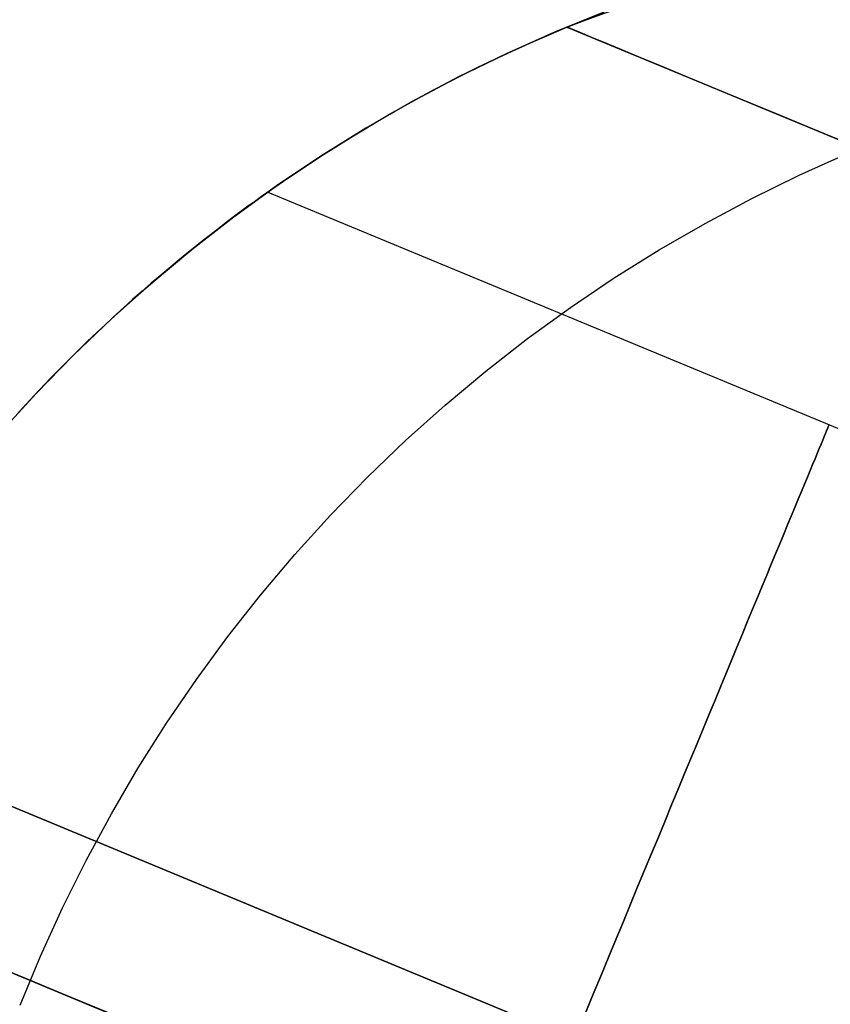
# Model space of a CAD drawing. Extents: x -3378 to 3007, y -425 to 173.
# Tile 246 of 256: x 352 to 360, y 20 to 30. Entities that reach past the tile are written whole.
import ezdxf

# ---------------------------------------------------------------- set-up
doc = ezdxf.new("R2010")
doc.units = 0
doc.layers.add('PREDEFINITO', color=7, linetype='CONTINUOUS')

msp = doc.modelspace()

# ---------------------------------------------------------------- linework, layer by layer
at = {"layer": 'PREDEFINITO'}
for p, q in [((357.2953, 29.4001, 2295), (357.7754, 29.5942, 2295)), ((357.7754, 29.5942, 1820), (357.2953, 29.4001, 1820)), ((357.2953, 29.4001, 2057.5), (357.7754, 29.5942, 2057.5)), ((356.9792, 29.2617, 1349.074), (357.4147, 29.4502, 1349.406)), ((357.4147, 29.4502, 1820), (357.4147, 29.4502, 1349.406)), ((357.4147, 29.4502, 2295), (357.4147, 29.4502, 1820)), ((356.8222, 29.1896, 2295), (357.2953, 29.4001, 2295)), ((357.2953, 29.4001, 1820), (356.8222, 29.1896, 1820)), ((356.8222, 29.1896, 2057.5), (357.2953, 29.4001, 2057.5)), ((356.5452, 29.0572, 1348.7496), (356.9792, 29.2617, 1349.074)), ((356.3566, 28.963, 2295), (356.8222, 29.1896, 2295)), ((356.8222, 29.1896, 1820), (356.3566, 28.963, 1820)), ((356.3566, 28.963, 2057.5), (356.8222, 29.1896, 2057.5)), ((356.1131, 28.8363, 1348.4334), (356.5452, 29.0572, 1348.7496)), ((355.8992, 28.7203, 2295), (356.3566, 28.963, 2295)), ((356.3566, 28.963, 1820), (355.8992, 28.7203, 1820)), ((355.8992, 28.7203, 2057.5), (356.3566, 28.963, 2057.5)), ((355.6835, 28.5988, 1348.1261), (356.1131, 28.8363, 1348.4334)), ((355.4503, 28.4621, 2295), (355.8992, 28.7203, 2295)), ((355.8992, 28.7203, 1820), (355.4503, 28.4621, 1820)), ((355.4503, 28.4621, 2057.5), (355.8992, 28.7203, 2057.5)), ((355.2649, 28.3492, 1347.8338), (355.6835, 28.5988, 1348.1261)), ((355.0107, 28.1885, 2295), (355.4503, 28.4621, 2295)), ((355.4503, 28.4621, 1820), (355.0107, 28.1885, 1820)), ((355.0107, 28.1885, 2057.5), (355.4503, 28.4621, 2057.5)), ((355.0569, 28.2182, 1347.6912), (355.2649, 28.3492, 1347.8338)), ((354.5808, 27.8999, 2295), (355.0107, 28.1885, 2295)), ((355.0107, 28.1885, 1820), (354.5808, 27.8999, 1820)), ((354.5808, 27.8999, 2057.5), (355.0107, 28.1885, 2057.5)), ((354.8499, 28.083, 1347.5512), (355.0569, 28.2182, 1347.6912)), ((359.6849, 28.0039, 2363.8319), (360.1567, 28.2149, 2363.7999)), ((354.6473, 27.9459, 1347.4161), (354.8499, 28.083, 1347.5512)), ((359.2207, 27.7766, 2363.8628), (359.6849, 28.0039, 2363.8319)), ((354.1611, 27.5966, 2295), (354.5808, 27.8999, 2295)), ((354.5808, 27.8999, 1820), (354.1611, 27.5966, 1820)), ((354.1611, 27.5966, 2057.5), (354.5808, 27.8999, 2057.5)), ((354.4458, 27.8047, 1347.2835), (354.6473, 27.9459, 1347.4161)), ((354.2455, 27.6594, 1347.1537), (354.4458, 27.8047, 1347.2835)), ((354.4068, 27.7768, 1839.1163), (354.4332, 27.7957, 1838.9181)), ((354.4332, 27.7957, 1836.9158), (354.4068, 27.7768, 1836.7175)), ((354.4068, 27.7768, 2263.1994), (354.4332, 27.7957, 2263.0012)), ((354.4332, 27.7957, 2260.9988), (354.4068, 27.7768, 2260.8006)), ((354.4068, 27.7768, 1415.0333), (354.4332, 27.7957, 1414.835)), ((354.4332, 27.7957, 1412.8327), (354.4068, 27.7768, 1412.6344)), ((354.4332, 27.7957, 1838.9181), (354.4549, 27.8112, 1838.7189)), ((354.4549, 27.8112, 1837.115), (354.4332, 27.7957, 1836.9158)), ((354.4332, 27.7957, 2263.0012), (354.4549, 27.8112, 2262.8019)), ((354.4549, 27.8112, 2261.1981), (354.4332, 27.7957, 2260.9988)), ((354.4332, 27.7957, 1414.835), (354.4549, 27.8112, 1414.6358)), ((354.4549, 27.8112, 1413.0319), (354.4332, 27.7957, 1412.8327)), ((354.4549, 27.8112, 1838.7189), (354.4718, 27.8232, 1838.519)), ((354.4718, 27.8232, 1837.3149), (354.4549, 27.8112, 1837.115)), ((354.4549, 27.8112, 2262.8019), (354.4718, 27.8232, 2262.6021)), ((354.4718, 27.8232, 2261.3979), (354.4549, 27.8112, 2261.1981)), ((354.4549, 27.8112, 1414.6358), (354.4718, 27.8232, 1414.4359)), ((354.4718, 27.8232, 1413.2318), (354.4549, 27.8112, 1413.0319)), ((354.4718, 27.8232, 1838.519), (354.484, 27.8318, 1838.3186)), ((354.484, 27.8318, 1837.5153), (354.4718, 27.8232, 1837.3149)), ((354.4718, 27.8232, 2262.6021), (354.484, 27.8318, 2262.4017)), ((354.484, 27.8318, 2261.5983), (354.4718, 27.8232, 2261.3979)), ((354.4718, 27.8232, 1414.4359), (354.484, 27.8318, 1414.2355)), ((354.484, 27.8318, 1413.4322), (354.4718, 27.8232, 1413.2318)), ((354.484, 27.8318, 1838.3186), (354.4913, 27.837, 1838.1179)), ((354.4913, 27.837, 1837.716), (354.484, 27.8318, 1837.5153)), ((354.484, 27.8318, 2262.4017), (354.4913, 27.837, 2262.2009)), ((354.4913, 27.837, 2261.7991), (354.484, 27.8318, 2261.5983)), ((354.484, 27.8318, 1414.2355), (354.4913, 27.837, 1414.0348)), ((354.4913, 27.837, 1413.6329), (354.484, 27.8318, 1413.4322)), ((354.4913, 27.837, 1838.1179), (354.4937, 27.8387, 1837.9169)), ((354.4937, 27.8387, 1837.9169), (354.4913, 27.837, 1837.716)), ((354.4913, 27.837, 2262.2009), (354.4937, 27.8387, 2262)), ((354.4937, 27.8387, 2262), (354.4913, 27.837, 2261.7991)), ((354.4913, 27.837, 1414.0348), (354.4937, 27.8387, 1413.8339)), ((354.4937, 27.8387, 1413.8339), (354.4913, 27.837, 1413.6329)), ((354.4937, 27.8387, 1837.9169), (367.598, 22.4108, 1837.9169)), ((354.4937, 27.8387, 2262), (367.598, 22.4108, 2262)), ((354.4937, 27.8387, 1413.8339), (367.598, 22.4108, 1413.8339)), ((354.2563, 27.6674, 1839.898), (354.3005, 27.6998, 1839.7047)), ((354.3005, 27.6998, 1836.1292), (354.2563, 27.6674, 1835.9359)), ((354.2563, 27.6674, 2263.981), (354.3005, 27.6998, 2263.7877)), ((354.3005, 27.6998, 2260.2123), (354.2563, 27.6674, 2260.019)), ((354.2563, 27.6674, 1415.8149), (354.3005, 27.6998, 1415.6216)), ((354.3005, 27.6998, 1412.0461), (354.2563, 27.6674, 1411.8528)), ((354.3005, 27.6998, 1839.7047), (354.3404, 27.7289, 1839.5097)), ((354.3404, 27.7289, 1836.3241), (354.3005, 27.6998, 1836.1292)), ((354.3005, 27.6998, 2263.7877), (354.3404, 27.7289, 2263.5928)), ((354.3404, 27.7289, 2260.4072), (354.3005, 27.6998, 2260.2123)), ((354.3005, 27.6998, 1415.6216), (354.3404, 27.7289, 1415.4267)), ((354.3404, 27.7289, 1412.241), (354.3005, 27.6998, 1412.0461)), ((354.3404, 27.7289, 1839.5097), (354.3759, 27.7546, 1839.3136)), ((354.3759, 27.7546, 1836.5203), (354.3404, 27.7289, 1836.3241)), ((354.3404, 27.7289, 2263.5928), (354.3759, 27.7546, 2263.3967)), ((354.3759, 27.7546, 2260.6033), (354.3404, 27.7289, 2260.4072)), ((354.3404, 27.7289, 1415.4267), (354.3759, 27.7546, 1415.2305)), ((354.3759, 27.7546, 1412.4372), (354.3404, 27.7289, 1412.241)), ((354.3759, 27.7546, 1839.3136), (354.4068, 27.7768, 1839.1163)), ((354.4068, 27.7768, 1836.7175), (354.3759, 27.7546, 1836.5203)), ((354.3759, 27.7546, 2263.3967), (354.4068, 27.7768, 2263.1994)), ((354.4068, 27.7768, 2260.8006), (354.3759, 27.7546, 2260.6033)), ((354.3759, 27.7546, 1415.2305), (354.4068, 27.7768, 1415.0333)), ((354.4068, 27.7768, 1412.6344), (354.3759, 27.7546, 1412.4372)), ((358.7644, 27.5335, 2363.8924), (359.2207, 27.7766, 2363.8628)), ((353.7521, 27.279, 2295), (354.1611, 27.5966, 2295)), ((354.1611, 27.5966, 1820), (353.7521, 27.279, 1820)), ((353.7521, 27.279, 2057.5), (354.1611, 27.5966, 2057.5)), ((354.0465, 27.5099, 1347.0267), (354.2455, 27.6594, 1347.1537)), ((354.0995, 27.5502, 1840.4674), (354.1557, 27.5926, 1840.2794)), ((354.1557, 27.5926, 1835.5545), (354.0995, 27.5502, 1835.3665)), ((354.0995, 27.5502, 2264.5505), (354.1557, 27.5926, 2264.3625)), ((354.1557, 27.5926, 2259.6375), (354.0995, 27.5502, 2259.4495)), ((354.0995, 27.5502, 1416.3843), (354.1557, 27.5926, 1416.1963)), ((354.1557, 27.5926, 1411.4714), (354.0995, 27.5502, 1411.2834)), ((354.1557, 27.5926, 1840.2794), (354.208, 27.6316, 1840.0896)), ((354.208, 27.6316, 1835.7443), (354.1557, 27.5926, 1835.5545)), ((354.1557, 27.5926, 2264.3625), (354.208, 27.6316, 2264.1726)), ((354.208, 27.6316, 2259.8274), (354.1557, 27.5926, 2259.6375)), ((354.1557, 27.5926, 1416.1963), (354.208, 27.6316, 1416.0065)), ((354.208, 27.6316, 1411.6612), (354.1557, 27.5926, 1411.4714)), ((354.208, 27.6316, 1840.0896), (354.2563, 27.6674, 1839.898)), ((354.2563, 27.6674, 1835.9359), (354.208, 27.6316, 1835.7443)), ((354.208, 27.6316, 2264.1726), (354.2563, 27.6674, 2263.981)), ((354.2563, 27.6674, 2260.019), (354.208, 27.6316, 2259.8274)), ((354.208, 27.6316, 1416.0065), (354.2563, 27.6674, 1415.8149)), ((354.2563, 27.6674, 1411.8528), (354.208, 27.6316, 1411.6612)), ((353.8524, 27.359, 1346.9049), (354.0465, 27.5099, 1347.0267)), ((353.9758, 27.4555, 1840.8376), (354.0395, 27.5045, 1840.6535)), ((354.0395, 27.5045, 1835.1804), (353.9758, 27.4555, 1834.9962)), ((353.9758, 27.4555, 2264.9207), (354.0395, 27.5045, 2264.7366)), ((354.0395, 27.5045, 2259.2634), (353.9758, 27.4555, 2259.0793)), ((353.9758, 27.4555, 1416.7546), (354.0395, 27.5045, 1416.5704)), ((354.0395, 27.5045, 1411.0973), (353.9758, 27.4555, 1410.9131)), ((354.0395, 27.5045, 1840.6535), (354.0995, 27.5502, 1840.4674)), ((354.0995, 27.5502, 1835.3665), (354.0395, 27.5045, 1835.1804)), ((354.0395, 27.5045, 2264.7366), (354.0995, 27.5502, 2264.5505)), ((354.0995, 27.5502, 2259.4495), (354.0395, 27.5045, 2259.2634)), ((354.0395, 27.5045, 1416.5704), (354.0995, 27.5502, 1416.3843)), ((354.0995, 27.5502, 1411.2834), (354.0395, 27.5045, 1411.0973)), ((358.3168, 27.2748, 2363.9208), (358.7644, 27.5335, 2363.8924)), ((353.8383, 27.3479, 1841.1991), (353.9086, 27.4032, 1841.0198)), ((353.9086, 27.4032, 1834.8141), (353.8383, 27.3479, 1834.6347)), ((353.8383, 27.3479, 2265.2822), (353.9086, 27.4032, 2265.1028)), ((353.9086, 27.4032, 2258.8972), (353.8383, 27.3479, 2258.7178)), ((353.8383, 27.3479, 1417.1161), (353.9086, 27.4032, 1416.9367)), ((353.9086, 27.4032, 1410.731), (353.8383, 27.3479, 1410.5516)), ((353.9086, 27.4032, 1841.0198), (353.9758, 27.4555, 1840.8376)), ((353.9758, 27.4555, 1834.9962), (353.9086, 27.4032, 1834.8141)), ((353.9086, 27.4032, 2265.1028), (353.9758, 27.4555, 2264.9207)), ((353.9758, 27.4555, 2259.0793), (353.9086, 27.4032, 2258.8972)), ((353.9086, 27.4032, 1416.9367), (353.9758, 27.4555, 1416.7546)), ((353.9758, 27.4555, 1410.9131), (353.9086, 27.4032, 1410.731)), ((353.6598, 27.2041, 1346.7859), (353.8524, 27.359, 1346.9049)), ((353.7649, 27.2893, 1841.3762), (353.8383, 27.3479, 1841.1991)), ((353.8383, 27.3479, 1834.6347), (353.7649, 27.2893, 1834.4577)), ((353.7649, 27.2893, 2265.4592), (353.8383, 27.3479, 2265.2822)), ((353.8383, 27.3479, 2258.7178), (353.7649, 27.2893, 2258.5408)), ((353.7649, 27.2893, 1417.2931), (353.8383, 27.3479, 1417.1161)), ((353.8383, 27.3479, 1410.5516), (353.7649, 27.2893, 1410.3746)), ((353.3543, 26.9475, 2295), (353.7521, 27.279, 2295)), ((353.7521, 27.279, 1820), (353.3543, 26.9475, 1820)), ((353.3543, 26.9475, 2057.5), (353.7521, 27.279, 2057.5)), ((353.609, 27.1624, 1841.723), (353.6884, 27.2274, 1841.5508)), ((353.6884, 27.2274, 1834.2831), (353.609, 27.1624, 1834.1109)), ((353.609, 27.1624, 2265.806), (353.6884, 27.2274, 2265.6339)), ((353.6884, 27.2274, 2258.3661), (353.609, 27.1624, 2258.194)), ((353.609, 27.1624, 1417.6399), (353.6884, 27.2274, 1417.4677)), ((353.6884, 27.2274, 1410.2), (353.609, 27.1624, 1410.0278)), ((353.6884, 27.2274, 1841.5508), (353.7649, 27.2893, 1841.3762)), ((353.7649, 27.2893, 1834.4577), (353.6884, 27.2274, 1834.2831)), ((353.6884, 27.2274, 2265.6339), (353.7649, 27.2893, 2265.4592)), ((353.7649, 27.2893, 2258.5408), (353.6884, 27.2274, 2258.3661)), ((353.6884, 27.2274, 1417.4677), (353.7649, 27.2893, 1417.2931)), ((353.7649, 27.2893, 1410.3746), (353.6884, 27.2274, 1410.2)), ((357.8783, 27.0007, 2363.9479), (358.3168, 27.2748, 2363.9208)), ((353.4686, 27.0452, 1346.6699), (353.6598, 27.2041, 1346.7859)), ((353.527, 27.0942, 1841.8926), (353.609, 27.1624, 1841.723)), ((353.609, 27.1624, 1834.1109), (353.527, 27.0942, 1833.9413)), ((353.527, 27.0942, 2265.9757), (353.609, 27.1624, 2265.806)), ((353.609, 27.1624, 2258.194), (353.527, 27.0942, 2258.0243)), ((353.527, 27.0942, 1417.8095), (353.609, 27.1624, 1417.6399)), ((353.609, 27.1624, 1410.0278), (353.527, 27.0942, 1409.8582)), ((353.2791, 26.8821, 1346.5569), (353.4686, 27.0452, 1346.6699)), ((353.3552, 26.9482, 1842.224), (353.4423, 27.0228, 1842.0596)), ((353.4423, 27.0228, 1833.7742), (353.3552, 26.9482, 1833.6098)), ((353.3552, 26.9482, 2266.3071), (353.4423, 27.0228, 2266.1427)), ((353.4423, 27.0228, 2257.8573), (353.3552, 26.9482, 2257.6929)), ((353.3552, 26.9482, 1418.141), (353.4423, 27.0228, 1417.9766)), ((353.4423, 27.0228, 1409.6911), (353.3552, 26.9482, 1409.5268)), ((353.4423, 27.0228, 1842.0596), (353.527, 27.0942, 1841.8926)), ((353.527, 27.0942, 1833.9413), (353.4423, 27.0228, 1833.7742)), ((353.4423, 27.0228, 2266.1427), (353.527, 27.0942, 2265.9757)), ((353.527, 27.0942, 2258.0243), (353.4423, 27.0228, 2257.8573)), ((353.4423, 27.0228, 1417.9766), (353.527, 27.0942, 1417.8095)), ((353.527, 27.0942, 1409.8582), (353.4423, 27.0228, 1409.6911)), ((352.9682, 26.6024, 2295), (353.3543, 26.9475, 2295)), ((353.3543, 26.9475, 1820), (352.9682, 26.6024, 1820)), ((352.9682, 26.6024, 2057.5), (353.3543, 26.9475, 2057.5)), ((353.2658, 26.8704, 1842.3857), (353.3552, 26.9482, 1842.224)), ((353.3552, 26.9482, 1833.6098), (353.2658, 26.8704, 1833.4482)), ((353.2658, 26.8704, 2266.4688), (353.3552, 26.9482, 2266.3071)), ((353.3552, 26.9482, 2257.6929), (353.2658, 26.8704, 2257.5312)), ((353.2658, 26.8704, 1418.3026), (353.3552, 26.9482, 1418.141)), ((353.3552, 26.9482, 1409.5268), (353.2658, 26.8704, 1409.3651)), ((357.4494, 26.7116, 2363.9736), (357.8783, 27.0007, 2363.9479)), ((353.0949, 26.7183, 1346.4492), (353.2791, 26.8821, 1346.5569)), ((353.1743, 26.7895, 1842.5446), (353.2658, 26.8704, 1842.3857)), ((353.2658, 26.8704, 1833.4482), (353.1743, 26.7895, 1833.2893)), ((353.1743, 26.7895, 2266.6277), (353.2658, 26.8704, 2266.4688)), ((353.2658, 26.8704, 2257.5312), (353.1743, 26.7895, 2257.3723)), ((353.1743, 26.7895, 1418.4615), (353.2658, 26.8704, 1418.3026)), ((353.2658, 26.8704, 1409.3651), (353.1743, 26.7895, 1409.2062)), ((353.0807, 26.7053, 1842.7007), (353.1743, 26.7895, 1842.5446)), ((353.1743, 26.7895, 1833.2893), (353.0807, 26.7053, 1833.1332)), ((353.0807, 26.7053, 2266.7837), (353.1743, 26.7895, 2266.6277)), ((353.1743, 26.7895, 2257.3723), (353.0807, 26.7053, 2257.2163)), ((353.0807, 26.7053, 1418.6176), (353.1743, 26.7895, 1418.4615)), ((353.1743, 26.7895, 1409.2062), (353.0807, 26.7053, 1409.0501)), ((352.9124, 26.5506, 1346.3446), (353.0949, 26.7183, 1346.4492)), ((352.9852, 26.6181, 1842.8538), (353.0807, 26.7053, 1842.7007)), ((353.0807, 26.7053, 1833.1332), (352.9852, 26.6181, 1832.9801)), ((352.9852, 26.6181, 2266.9369), (353.0807, 26.7053, 2266.7837)), ((353.0807, 26.7053, 2257.2163), (352.9852, 26.6181, 2257.0631)), ((352.9852, 26.6181, 1418.7707), (353.0807, 26.7053, 1418.6176)), ((353.0807, 26.7053, 1409.0501), (352.9852, 26.6181, 1408.897)), ((357.0307, 26.4079, 2363.998), (357.4494, 26.7116, 2363.9736)), ((352.5942, 26.2443, 2295), (352.9682, 26.6024, 2295)), ((352.9682, 26.6024, 1820), (352.5942, 26.2443, 1820)), ((352.5942, 26.2443, 2057.5), (352.9682, 26.6024, 2057.5)), ((352.7318, 26.379, 1346.2433), (352.9124, 26.5506, 1346.3446)), ((352.8881, 26.5277, 1843.004), (352.9852, 26.6181, 1842.8538)), ((352.9852, 26.6181, 1832.9801), (352.8881, 26.5277, 1832.8299)), ((352.8881, 26.5277, 2267.0871), (352.9852, 26.6181, 2266.9369)), ((352.9852, 26.6181, 2257.0631), (352.8881, 26.5277, 2256.9129)), ((352.8881, 26.5277, 1418.9209), (352.9852, 26.6181, 1418.7707)), ((352.9852, 26.6181, 1408.897), (352.8881, 26.5277, 1408.7468)), ((352.7893, 26.4341, 1843.1511), (352.8881, 26.5277, 1843.004)), ((352.8881, 26.5277, 1832.8299), (352.7893, 26.4341, 1832.6827)), ((352.7893, 26.4341, 2267.2342), (352.8881, 26.5277, 2267.0871)), ((352.8881, 26.5277, 2256.9129), (352.7893, 26.4341, 2256.7658)), ((352.7893, 26.4341, 1419.0681), (352.8881, 26.5277, 1418.9209)), ((352.8881, 26.5277, 1408.7468), (352.7893, 26.4341, 1408.5996)), ((352.5532, 26.2034, 1346.1453), (352.7318, 26.379, 1346.2433)), ((352.689, 26.3374, 1843.2952), (352.7893, 26.4341, 1843.1511)), ((352.7893, 26.4341, 1832.6827), (352.689, 26.3374, 1832.5387)), ((352.689, 26.3374, 2267.3783), (352.7893, 26.4341, 2267.2342)), ((352.7893, 26.4341, 2256.7658), (352.689, 26.3374, 2256.6217)), ((352.689, 26.3374, 1419.2121), (352.7893, 26.4341, 1419.0681)), ((352.7893, 26.4341, 1408.5996), (352.689, 26.3374, 1408.4556)), ((356.6227, 26.0899, 2364.0211), (357.0307, 26.4079, 2363.998)), ((352.5875, 26.2376, 1843.4361), (352.689, 26.3374, 1843.2952)), ((352.689, 26.3374, 1832.5387), (352.5875, 26.2376, 1832.3978)), ((352.5875, 26.2376, 2267.5192), (352.689, 26.3374, 2267.3783)), ((352.689, 26.3374, 2256.6217), (352.5875, 26.2376, 2256.4808)), ((352.5875, 26.2376, 1419.353), (352.689, 26.3374, 1419.2121)), ((352.689, 26.3374, 1408.4556), (352.5875, 26.2376, 1408.3147)), ((352.2328, 25.8734, 2295), (352.5942, 26.2443, 2295)), ((352.5942, 26.2443, 1820), (352.2328, 25.8734, 1820)), ((352.2328, 25.8734, 2057.5), (352.5942, 26.2443, 2057.5)), ((352.3801, 26.0276, 1346.0525), (352.5532, 26.2034, 1346.1453)), ((352.4848, 26.1347, 1843.5738), (352.5875, 26.2376, 1843.4361)), ((352.5875, 26.2376, 1832.3978), (352.4848, 26.1347, 1832.2601)), ((352.4848, 26.1347, 2267.6569), (352.5875, 26.2376, 2267.5192)), ((352.5875, 26.2376, 2256.4808), (352.4848, 26.1347, 2256.3431)), ((352.4848, 26.1347, 1419.4907), (352.5875, 26.2376, 1419.353)), ((352.5875, 26.2376, 1408.3147), (352.4848, 26.1347, 1408.177)), ((352.3812, 26.0288, 1843.708), (352.4848, 26.1347, 1843.5738)), ((352.4848, 26.1347, 1832.2601), (352.3812, 26.0288, 1832.1259)), ((352.3812, 26.0288, 2267.7911), (352.4848, 26.1347, 2267.6569)), ((352.4848, 26.1347, 2256.3431), (352.3812, 26.0288, 2256.2089)), ((352.3812, 26.0288, 1419.6249), (352.4848, 26.1347, 1419.4907)), ((352.4848, 26.1347, 1408.177), (352.3812, 26.0288, 1408.0428)), ((356.2258, 25.7581, 2364.0427), (356.6227, 26.0899, 2364.0211)), ((352.209, 25.8481, 1345.9631), (352.3801, 26.0276, 1346.0525)), ((352.2767, 25.9197, 1843.8389), (352.3812, 26.0288, 1843.708)), ((352.3812, 26.0288, 1832.1259), (352.2767, 25.9197, 1831.9949)), ((352.2767, 25.9197, 2267.922), (352.3812, 26.0288, 2267.7911)), ((352.3812, 26.0288, 2256.2089), (352.2767, 25.9197, 2256.078)), ((352.2767, 25.9197, 1419.7559), (352.3812, 26.0288, 1419.6249)), ((352.3812, 26.0288, 1408.0428), (352.2767, 25.9197, 1407.9119)), ((351.8845, 25.4903, 2295), (352.2328, 25.8734, 2295)), ((352.2328, 25.8734, 1820), (351.8845, 25.4903, 1820)), ((351.8845, 25.4903, 2057.5), (352.2328, 25.8734, 2057.5)), ((352.1713, 25.8076, 1843.9665), (352.2767, 25.9197, 1843.8389)), ((352.2767, 25.9197, 1831.9949), (352.1713, 25.8076, 1831.8673)), ((352.1713, 25.8076, 2268.0496), (352.2767, 25.9197, 2267.922)), ((352.2767, 25.9197, 2256.078), (352.1713, 25.8076, 2255.9504)), ((352.1713, 25.8076, 1419.8834), (352.2767, 25.9197, 1419.7559)), ((352.2767, 25.9197, 1407.9119), (352.1713, 25.8076, 1407.7843)), ((352.0402, 25.6648, 1345.8771), (352.209, 25.8481, 1345.9631)), ((352.0652, 25.6924, 1844.0907), (352.1713, 25.8076, 1843.9665)), ((352.1713, 25.8076, 1831.8673), (352.0652, 25.6924, 1831.7431)), ((352.0652, 25.6924, 2268.1738), (352.1713, 25.8076, 2268.0496)), ((352.1713, 25.8076, 2255.9504), (352.0652, 25.6924, 2255.8262)), ((352.0652, 25.6924, 1420.0076), (352.1713, 25.8076, 1419.8834)), ((352.1713, 25.8076, 1407.7843), (352.0652, 25.6924, 1407.6601)), ((355.8405, 25.4127, 2364.0629), (356.2258, 25.7581, 2364.0427)), ((355.4674, 25.0542, 2364.0816), (355.8405, 25.4127, 2364.0629)), ((355.1067, 24.683, 2364.0988), (355.4674, 25.0542, 2364.0816)), ((354.759, 24.2996, 2364.1146), (355.1067, 24.683, 2364.0988)), ((354.4246, 23.9045, 2364.1288), (354.759, 24.2996, 2364.1146)), ((354.1041, 23.498, 2364.1415), (354.4246, 23.9045, 2364.1288)), ((353.7976, 23.0807, 2364.1526), (354.1041, 23.498, 2364.1415)), ((353.5057, 22.6532, 2364.1622), (353.7976, 23.0807, 2364.1526)), ((349.9402, 22.6893, 2061.4585), (382.2066, 9.3241, 2061.4585)), ((349.9402, 22.6893, 1614.3754), (382.2066, 9.3241, 1614.3754)), ((382.2066, 9.3241, 2285), (349.9402, 22.6893, 2285)), ((353.2287, 22.2158, 2364.1702), (353.5057, 22.6532, 2364.1622)), ((352.9668, 21.7691, 2364.1766), (353.2287, 22.2158, 2364.1702)), ((352.7204, 21.3136, 2364.1814), (352.9668, 21.7691, 2364.1766)), ((381.6325, 7.9383, 2286.5), (349.2968, 21.3322, 2286.5)), ((381.6325, 7.9383, 2283.5), (349.2968, 21.3322, 2283.5)), ((349.2968, 21.3322, 2062.9585), (381.6325, 7.9383, 2062.9585)), ((349.2968, 21.3322, 2059.9585), (381.6325, 7.9383, 2059.9585)), ((349.2968, 21.3322, 1612.8754), (381.6325, 7.9383, 1612.8754)), ((349.2968, 21.3322, 1615.8754), (381.6325, 7.9383, 1615.8754)), ((349.2968, 21.3322, 1829.9169), (364.5365, 15.0197, 1829.9169)), ((349.2968, 21.3322, 1845.9169), (364.5365, 15.0197, 1845.9169)), ((349.2968, 21.3322, 2254), (364.5365, 15.0197, 2254)), ((349.2968, 21.3322, 2270), (364.5365, 15.0197, 2270)), ((349.2968, 21.3322, 1405.8339), (364.5365, 15.0197, 1405.8339)), ((349.2968, 21.3322, 1421.8339), (364.5365, 15.0197, 1421.8339)), ((352.4899, 20.85, 2364.1846), (352.7204, 21.3136, 2364.1814)), ((352.2754, 20.3787, 2364.1862), (352.4899, 20.85, 2364.1846)), ((352.0772, 19.9003, 2364.1862), (352.2754, 20.3787, 2364.1862))]:
    msp.add_line(p, q, dxfattribs=at)
at = {"layer": 'PREDEFINITO', "extrusion": (0.92388, -0.382683, 1.19904e-14)}
for centre in [(153.3785, 1837.9169, 322.79), (153.3785, 2262, 322.79), (153.3785, 1413.8339, 322.79)]:
    msp.add_circle(centre, 8, dxfattribs=at)
at = {"layer": 'PREDEFINITO', "extrusion": (0.655317, -0.28308, -0.700303)}
msp.add_arc((146.7343, 1199.745, -719.1104), 26.5896, 325.97155, 0.36597, dxfattribs=at)
at = {"layer": 'PREDEFINITO', "extrusion": (-0.382683, -0.92388, 6.05269e-17)}
msp.add_arc((314.5446, 2115, -163.9851), 765.6067, 270.3287959, 359.999998, dxfattribs=at)
at = {"layer": 'PREDEFINITO', "extrusion": (-0.382683, -0.92388, -3.63162e-16)}
msp.add_arc((1084.5447, 2295, -163.9851), 765.6067, 90.3287972, 179.9999967, dxfattribs=at)
at = {"layer": 'PREDEFINITO', "extrusion": (-0.382683, -0.92388, -3.55521e-16)}
msp.add_arc((314.5446, 2115, -153.3785), 770, 270, 0, dxfattribs=at)
at = {"layer": 'PREDEFINITO', "extrusion": (-0.382683, -0.92388, 7.11043e-16)}
msp.add_arc((1084.5446, 2295, -153.3785), 770, 90, 180, dxfattribs=at)

doc.saveas('drawing.dxf')
